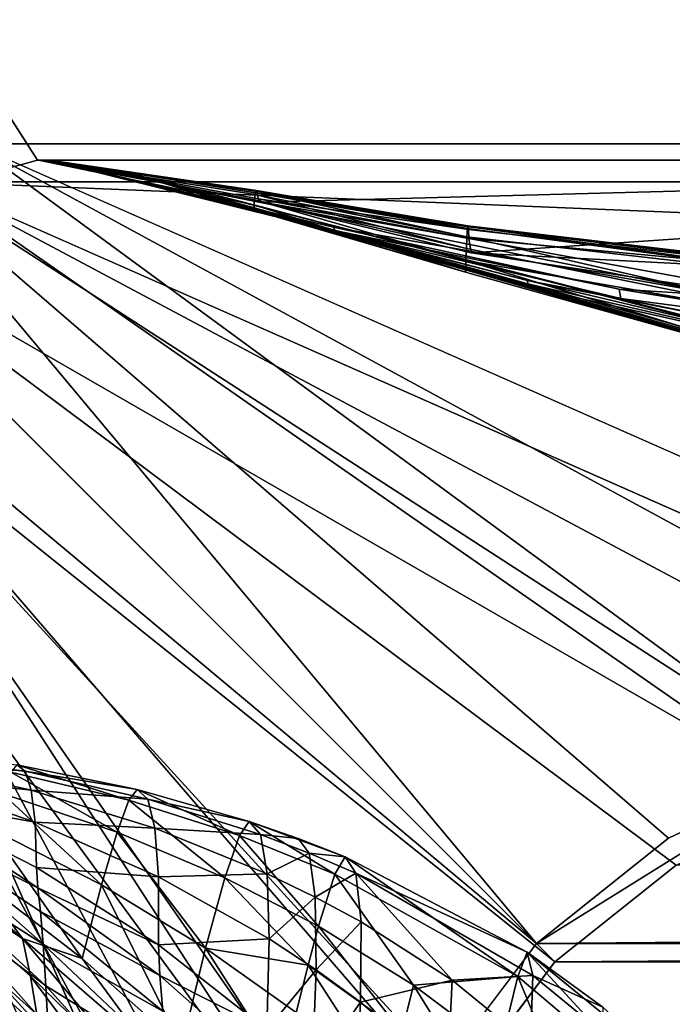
# Model space of a CAD drawing. Header units: metres. Extents: x 0 to 804, y -808 to 0.
# Tile 69 of 105: x 64 to 94, y -90 to -45. Entities that reach past the tile are written whole.
import ezdxf

# ---------------------------------------------------------------- set-up
doc = ezdxf.new("R2010")
doc.units = ezdxf.units.M

msp = doc.modelspace()

# ---------------------------------------------------------------- linework, layer by layer
at = {"layer": 'None'}
for points in [[(65.381317, -100.982407, 664.00946), (51.506599, -78.007202, 664.00946), (58.765785, -87.510254, 702.19165)], [(63.596172, -79.203995, 1379.713989), (63.977692, -79.487061, 1277.348511), (51.506599, -78.007202, 1379.809448)], [(51.506599, -78.007202, 1379.809448), (63.977692, -79.487061, 1277.348511), (58.112278, -78.986397, 1175.494141)], [(65.38134, -100.982445, 662.00946), (51.506599, -78.007202, 662.00946), (65.381317, -100.982407, 664.00946)], [(51.506599, -78.007202, 662.00946), (51.506599, -78.007202, 664.00946), (65.381317, -100.982407, 664.00946)], [(51.506599, -78.007202, 662.00946), (65.38134, -100.982445, 662.00946), (62.393543, -95.685455, 605.53186)], [(63.977692, -79.487061, 1277.348511), (64.254379, -80.364655, 1174.998901), (58.112278, -78.986397, 1175.494141)], [(58.112278, -78.986397, 1175.494141), (64.254379, -80.364655, 1174.998901), (58.228752, -79.715523, 1073.321777)], [(68.725563, -80.829811, 1433.211792), (63.595001, -79.204048, 1379.989258), (63.311581, -79.53727, 1433.290039)], [(69.102699, -80.338051, 1379.825317), (63.596172, -79.203995, 1379.713989), (63.595001, -79.204048, 1379.989258)], [(69.102699, -80.338051, 1379.825317), (63.595001, -79.204048, 1379.989258), (68.725563, -80.829811, 1433.211792)], [(63.596172, -79.203995, 1379.713989), (69.10421, -80.338005, 1379.549561), (63.977692, -79.487061, 1277.348511)], [(69.10421, -80.338005, 1379.549561), (63.596172, -79.203995, 1379.713989), (69.102699, -80.338051, 1379.825317)], [(64.254379, -80.364655, 1174.998901), (64.426376, -81.835976, 1072.68103), (58.228752, -79.715523, 1073.321777)], [(58.228752, -79.715523, 1073.321777), (64.426376, -81.835976, 1072.68103), (58.292969, -80.741013, 971.173157)], [(68.178123, -82.287376, 1486.544434), (63.311581, -79.53727, 1433.290039), (62.914631, -80.514366, 1486.55481)], [(68.178123, -82.287376, 1486.544434), (68.725563, -80.829811, 1433.211792), (63.311581, -79.53727, 1433.290039)], [(69.10421, -80.338005, 1379.549561), (69.584335, -80.778122, 1277.014648), (63.977692, -79.487061, 1277.348511)], [(63.977692, -79.487061, 1277.348511), (69.584335, -80.778122, 1277.014648), (64.254379, -80.364655, 1174.998901)], [(67.461227, -84.705994, 1539.769409), (62.914631, -80.514366, 1486.55481), (62.404709, -82.132164, 1539.747803)], [(67.461227, -84.705994, 1539.769409), (68.178123, -82.287376, 1486.544434), (62.914631, -80.514366, 1486.55481)], [(69.584335, -80.778122, 1277.014648), (69.907211, -82.110016, 1174.503662), (64.254379, -80.364655, 1174.998901)], [(64.254379, -80.364655, 1174.998901), (69.907211, -82.110016, 1174.503662), (64.426376, -81.835976, 1072.68103)], [(68.725563, -80.829811, 1433.211792), (73.783539, -82.443657, 1433.133667), (69.102699, -80.338051, 1379.825317)], [(69.102699, -80.338051, 1379.825317), (74.222054, -81.795868, 1379.661255), (69.10421, -80.338005, 1379.549561)], [(73.783539, -82.443657, 1433.133667), (74.222054, -81.795868, 1379.661255), (69.102699, -80.338051, 1379.825317)], [(74.222054, -81.795868, 1379.661255), (74.223724, -81.795853, 1379.38501), (69.10421, -80.338005, 1379.549561)], [(69.10421, -80.338005, 1379.549561), (74.223724, -81.795853, 1379.38501), (69.584335, -80.778122, 1277.014648)], [(61.782734, -84.385414, 1592.83374), (56.751949, -81.02346, 1592.83374), (63.851162, -87.151154, 1620.951904)], [(63.851162, -87.151154, 1620.951904), (56.751949, -81.02346, 1592.83374), (58.036861, -83.364548, 1649.315796)], [(64.426376, -81.835976, 1072.68103), (64.493866, -83.900024, 970.410645), (58.292969, -80.741013, 971.173157)], [(58.292969, -80.741013, 971.173157), (64.493866, -83.900024, 970.410645), (64.558495, -84.831871, 931.84259)], [(58.406071, -81.747833, 894.123779), (58.292969, -80.741013, 971.173157), (64.558495, -84.831871, 931.84259)], [(68.178123, -82.287376, 1486.544434), (73.117973, -84.379166, 1486.534058), (68.725563, -80.829811, 1433.211792)], [(73.117973, -84.379166, 1486.534058), (73.783539, -82.443657, 1433.133667), (68.725563, -80.829811, 1433.211792)], [(74.223724, -81.795853, 1379.38501), (74.740326, -82.39785, 1276.680908), (69.584335, -80.778122, 1277.014648)], [(69.584335, -80.778122, 1277.014648), (74.740326, -82.39785, 1276.680908), (69.907211, -82.110016, 1174.503662)], [(58.552639, -83.440437, 817.186035), (58.406071, -81.747833, 894.123779), (64.796822, -87.413498, 854.804871)], [(58.406071, -81.747833, 894.123779), (64.674088, -85.923531, 893.293457), (64.796822, -87.413498, 854.804871)], [(64.674088, -85.923531, 893.293457), (58.406071, -81.747833, 894.123779), (64.558495, -84.831871, 931.84259)], [(69.907211, -82.110016, 1174.503662), (70.073059, -84.332512, 1072.040283), (64.426376, -81.835976, 1072.68103)], [(64.426376, -81.835976, 1072.68103), (70.073059, -84.332512, 1072.040283), (64.493866, -83.900024, 970.410645)], [(74.222054, -81.795868, 1379.661255), (73.783539, -82.443657, 1433.133667), (78.149338, -84.210869, 1433.060913)], [(74.223724, -81.795853, 1379.38501), (74.222054, -81.795868, 1379.661255), (76.465775, -82.576424, 1379.308594)], [(74.222054, -81.795868, 1379.661255), (78.615913, -83.418327, 1379.508667), (76.465775, -82.576424, 1379.308594)], [(78.615913, -83.418327, 1379.508667), (74.222054, -81.795868, 1379.661255), (78.149338, -84.210869, 1433.060913)], [(74.740326, -82.39785, 1276.680908), (74.223724, -81.795853, 1379.38501), (76.465775, -82.576424, 1379.308594)], [(62.404709, -82.132164, 1539.747803), (61.782734, -84.385414, 1592.83374), (66.576256, -88.077797, 1592.83374)], [(66.576256, -88.077797, 1592.83374), (67.461227, -84.705994, 1539.769409), (62.404709, -82.132164, 1539.747803)], [(67.461227, -84.705994, 1539.769409), (72.226456, -87.596092, 1539.791016), (68.178123, -82.287376, 1486.544434)], [(72.226456, -87.596092, 1539.791016), (73.117973, -84.379166, 1486.534058), (68.178123, -82.287376, 1486.544434)], [(74.740326, -82.39785, 1276.680908), (75.047264, -84.188881, 1174.008423), (69.907211, -82.110016, 1174.503662)], [(69.907211, -82.110016, 1174.503662), (75.047264, -84.188881, 1174.008423), (70.073059, -84.332512, 1072.040283)], [(73.783539, -82.443657, 1433.133667), (73.117973, -84.379166, 1486.534058), (77.402908, -86.590469, 1486.524414)], [(73.783539, -82.443657, 1433.133667), (77.402908, -86.590469, 1486.524414), (78.149338, -84.210869, 1433.060913)], [(75.047264, -84.188881, 1174.008423), (74.740326, -82.39785, 1276.680908), (76.978165, -83.254143, 1276.525635)], [(74.740326, -82.39785, 1276.680908), (76.465775, -82.576424, 1379.308594), (76.978165, -83.254143, 1276.525635)], [(76.465775, -82.576424, 1379.308594), (78.615913, -83.418327, 1379.508667), (78.617599, -83.418343, 1379.232056)], [(76.978165, -83.254143, 1276.525635), (76.465775, -82.576424, 1379.308594), (78.617599, -83.418343, 1379.232056)], [(58.277534, -85.024132, 1705.812256), (64.508041, -90.638573, 1677.226929), (58.036861, -83.364548, 1649.315796)], [(64.508041, -90.638573, 1677.226929), (64.224083, -88.887054, 1649.09082), (58.036861, -83.364548, 1649.315796)], [(58.036861, -83.364548, 1649.315796), (64.224083, -88.887054, 1649.09082), (63.851162, -87.151154, 1620.951904)], [(75.047264, -84.188881, 1174.008423), (76.978165, -83.254143, 1276.525635), (77.256531, -85.259094, 1173.778198)], [(77.256531, -85.259094, 1173.778198), (76.978165, -83.254143, 1276.525635), (79.11245, -84.171478, 1276.370483)], [(76.978165, -83.254143, 1276.525635), (78.617599, -83.418343, 1379.232056), (79.11245, -84.171478, 1276.370483)], [(58.625992, -84.595779, 778.789673), (58.552639, -83.440437, 817.186035), (64.921227, -89.318604, 816.399536)], [(58.552639, -83.440437, 817.186035), (64.796822, -87.413498, 854.804871), (64.921227, -89.318604, 816.399536)], [(78.615913, -83.418327, 1379.508667), (78.149338, -84.210869, 1433.060913), (86.525612, -88.892975, 1432.901123)], [(78.615913, -83.418327, 1379.508667), (86.955406, -87.774879, 1379.173462), (78.617599, -83.418343, 1379.232056)], [(86.955406, -87.774879, 1379.173462), (78.615913, -83.418327, 1379.508667), (86.525612, -88.892975, 1432.901123)], [(78.617599, -83.418343, 1379.232056), (86.955406, -87.774879, 1379.173462), (86.956604, -87.774918, 1378.895996)], [(79.11245, -84.171478, 1276.370483), (78.617599, -83.418343, 1379.232056), (86.956604, -87.774918, 1378.895996)], [(64.493866, -83.900024, 970.410645), (70.08213, -87.444099, 969.648132), (64.558495, -84.831871, 931.84259)], [(70.073059, -84.332512, 1072.040283), (70.08213, -87.444099, 969.648132), (64.493866, -83.900024, 970.410645)], [(75.047264, -84.188881, 1174.008423), (75.144814, -87.167389, 1071.399536), (70.073059, -84.332512, 1072.040283)], [(75.144814, -87.167389, 1071.399536), (75.047264, -84.188881, 1174.008423), (77.256531, -85.259094, 1173.778198)], [(77.256531, -85.259094, 1173.778198), (79.11245, -84.171478, 1276.370483), (79.348892, -86.390053, 1173.547974)], [(78.149338, -84.210869, 1433.060913), (77.402908, -86.590469, 1486.524414), (81.750153, -89.29332, 1486.513794)], [(78.149338, -84.210869, 1433.060913), (81.750153, -89.29332, 1486.513794), (86.525612, -88.892975, 1432.901123)], [(79.348892, -86.390053, 1173.547974), (79.11245, -84.171478, 1276.370483), (83.525703, -89.071716, 1173.041992)], [(79.11245, -84.171478, 1276.370483), (87.214516, -88.845993, 1275.688232), (83.525703, -89.071716, 1173.041992)], [(86.956604, -87.774918, 1378.895996), (87.214516, -88.845993, 1275.688232), (79.11245, -84.171478, 1276.370483)], [(58.697605, -85.953415, 740.454895), (58.625992, -84.595779, 778.789673), (65.044937, -91.634224, 778.097595)], [(58.625992, -84.595779, 778.789673), (64.921227, -89.318604, 816.399536), (65.044937, -91.634224, 778.097595)], [(66.576256, -88.077797, 1592.83374), (61.782734, -84.385414, 1592.83374), (63.851162, -87.151154, 1620.951904)], [(66.576256, -88.077797, 1592.83374), (71.146782, -92.117912, 1592.83374), (67.461227, -84.705994, 1539.769409)], [(71.146782, -92.117912, 1592.83374), (72.226456, -87.596092, 1539.791016), (67.461227, -84.705994, 1539.769409)], [(70.073059, -84.332512, 1072.040283), (75.144814, -87.167389, 1071.399536), (70.08213, -87.444099, 969.648132)], [(73.117973, -84.379166, 1486.534058), (72.226456, -87.596092, 1539.791016), (76.925148, -88.373192, 1513.195313)], [(73.117973, -84.379166, 1486.534058), (76.925148, -88.373192, 1513.195313), (77.402908, -86.590469, 1486.524414)], [(64.943481, -96.57325, 1761.579712), (64.73217, -92.429031, 1705.355103), (58.277534, -85.024132, 1705.812256)], [(64.73217, -92.429031, 1705.355103), (64.508041, -90.638573, 1677.226929), (58.277534, -85.024132, 1705.812256)], [(58.277534, -85.024132, 1705.812256), (58.388702, -87.245941, 1762.30188), (64.943481, -96.57325, 1761.579712)], [(64.558495, -84.831871, 931.84259), (70.08213, -87.444099, 969.648132), (70.14431, -88.84771, 931.041382)], [(64.674088, -85.923531, 893.293457), (64.558495, -84.831871, 931.84259), (70.14431, -88.84771, 931.041382)], [(75.144814, -87.167389, 1071.399536), (77.256531, -85.259094, 1173.778198), (77.301178, -88.589546, 1071.101563)], [(77.301178, -88.589546, 1071.101563), (77.256531, -85.259094, 1173.778198), (79.348892, -86.390053, 1173.547974)], [(65.044937, -91.634224, 778.097595), (65.165176, -94.354431, 739.918823), (58.697605, -85.953415, 740.454895)], [(65.165176, -94.354431, 739.918823), (58.765785, -87.510254, 702.19165), (58.697605, -85.953415, 740.454895)], [(64.796822, -87.413498, 854.804871), (64.674088, -85.923531, 893.293457), (70.282928, -90.491051, 892.463135)], [(64.674088, -85.923531, 893.293457), (70.14431, -88.84771, 931.041382), (70.282928, -90.491051, 892.463135)], [(79.348892, -86.390053, 1173.547974), (79.327286, -90.072144, 1070.803711), (77.301178, -88.589546, 1071.101563)], [(79.327286, -90.072144, 1070.803711), (79.348892, -86.390053, 1173.547974), (83.525703, -89.071716, 1173.041992)], [(77.402908, -86.590469, 1486.524414), (76.925148, -88.373192, 1513.195313), (81.222443, -91.443817, 1513.206665)], [(77.402908, -86.590469, 1486.524414), (81.222443, -91.443817, 1513.206665), (81.750153, -89.29332, 1486.513794)], [(58.388702, -87.245941, 1762.30188), (58.358994, -91.113716, 1818.651978), (64.816025, -101.635368, 1817.792358)], [(64.943481, -96.57325, 1761.579712), (58.388702, -87.245941, 1762.30188), (64.816025, -101.635368, 1817.792358)], [(64.224083, -88.887054, 1649.09082), (70.074677, -94.588257, 1648.816528), (63.851162, -87.151154, 1620.951904)], [(63.851162, -87.151154, 1620.951904), (70.074677, -94.588257, 1648.816528), (69.494972, -92.033585, 1620.803101)], [(66.576256, -88.077797, 1592.83374), (63.851162, -87.151154, 1620.951904), (69.494972, -92.033585, 1620.803101)], [(64.921227, -89.318604, 816.399536), (64.796822, -87.413498, 854.804871), (70.432266, -92.731857, 853.975647)], [(64.796822, -87.413498, 854.804871), (70.282928, -90.491051, 892.463135), (70.432266, -92.731857, 853.975647)], [(75.144814, -87.167389, 1071.399536), (75.03334, -91.331345, 968.88562), (70.08213, -87.444099, 969.648132)], [(70.08213, -87.444099, 969.648132), (75.03334, -91.331345, 968.88562), (70.14431, -88.84771, 931.041382)], [(75.03334, -91.331345, 968.88562), (75.144814, -87.167389, 1071.399536), (77.301178, -88.589546, 1071.101563)], [(65.165176, -94.354431, 739.918823), (65.278542, -97.47303, 701.883057), (58.765785, -87.510254, 702.19165)], [(65.278542, -97.47303, 701.883057), (65.381317, -100.982407, 664.00946), (58.765785, -87.510254, 702.19165)], [(72.226456, -87.596092, 1539.791016), (71.146782, -92.117912, 1592.83374), (75.761818, -93.117195, 1566.36084)], [(76.378014, -90.549362, 1539.811035), (72.226456, -87.596092, 1539.791016), (75.761818, -93.117195, 1566.36084)], [(72.226456, -87.596092, 1539.791016), (76.378014, -90.549362, 1539.811035), (76.925148, -88.373192, 1513.195313)], [(86.955406, -87.774879, 1379.173462), (86.525612, -88.892975, 1432.901123), (93.112366, -94.476799, 1432.741333)], [(90.411781, -90.298508, 1378.727905), (86.955406, -87.774879, 1379.173462), (93.371368, -93.007942, 1378.838257)], [(93.371368, -93.007942, 1378.838257), (86.955406, -87.774879, 1379.173462), (93.112366, -94.476799, 1432.741333)], [(86.955406, -87.774879, 1379.173462), (90.411781, -90.298508, 1378.727905), (86.956604, -87.774918, 1378.895996)], [(86.956604, -87.774918, 1378.895996), (90.411781, -90.298508, 1378.727905), (87.214516, -88.845993, 1275.688232)], [(71.146782, -92.117912, 1592.83374), (66.576256, -88.077797, 1592.83374), (69.494972, -92.033585, 1620.803101)], [(77.301178, -88.589546, 1071.101563), (77.112503, -93.243225, 968.531128), (75.03334, -91.331345, 968.88562)], [(76.925148, -88.373192, 1513.195313), (76.378014, -90.549362, 1539.811035), (80.610977, -94.069305, 1539.83313)], [(76.925148, -88.373192, 1513.195313), (80.610977, -94.069305, 1539.83313), (81.222443, -91.443817, 1513.206665)], [(79.327286, -90.072144, 1070.803711), (77.112503, -93.243225, 968.531128), (77.301178, -88.589546, 1071.101563)], [(70.505135, -97.27124, 1676.810669), (70.074677, -94.588257, 1648.816528), (64.224083, -88.887054, 1649.09082)], [(70.505135, -97.27124, 1676.810669), (64.224083, -88.887054, 1649.09082), (64.508041, -90.638573, 1677.226929)], [(70.14431, -88.84771, 931.041382), (75.03334, -91.331345, 968.88562), (75.069633, -93.208557, 930.240234)], [(70.282928, -90.491051, 892.463135), (70.14431, -88.84771, 931.041382), (75.069633, -93.208557, 930.240234)], [(83.525703, -89.071716, 1173.041992), (83.311127, -93.523697, 1070.148926), (79.327286, -90.072144, 1070.803711)], [(86.525612, -88.892975, 1432.901123), (81.750153, -89.29332, 1486.513794), (85.699959, -92.256058, 1486.503174)], [(87.106903, -91.990013, 1172.535889), (83.311127, -93.523697, 1070.148926), (83.525703, -89.071716, 1173.041992)], [(87.214516, -88.845993, 1275.688232), (87.106903, -91.990013, 1172.535889), (83.525703, -89.071716, 1173.041992)], [(86.525612, -88.892975, 1432.901123), (85.699959, -92.256058, 1486.503174), (89.235413, -95.450783, 1486.492554)], [(93.112366, -94.476799, 1432.741333), (86.525612, -88.892975, 1432.901123), (89.235413, -95.450783, 1486.492554)], [(90.454254, -91.512642, 1275.347168), (87.106903, -91.990013, 1172.535889), (87.214516, -88.845993, 1275.688232)], [(90.411781, -90.298508, 1378.727905), (90.454254, -91.512642, 1275.347168), (87.214516, -88.845993, 1275.688232)], [(65.044937, -91.634224, 778.097595), (64.921227, -89.318604, 816.399536), (70.584106, -95.59536, 815.613037)], [(64.921227, -89.318604, 816.399536), (70.432266, -92.731857, 853.975647), (70.584106, -95.59536, 815.613037)], [(81.750153, -89.29332, 1486.513794), (81.222443, -91.443817, 1513.206665), (85.139244, -94.776314, 1513.21814)], [(81.750153, -89.29332, 1486.513794), (85.139244, -94.776314, 1513.21814), (85.699959, -92.256058, 1486.503174)], [(79.327286, -90.072144, 1070.803711), (79.048058, -95.21524, 968.176636), (77.112503, -93.243225, 968.531128)], [(83.311127, -93.523697, 1070.148926), (79.048058, -95.21524, 968.176636), (79.327286, -90.072144, 1070.803711)]]:
    msp.add_3dface(points, dxfattribs=at)
at = {"layer": 'None0'}
for points in [[(56.870651, -53.630356, 2063.059814), (64.544334, -51.518902, 2063.059814), (34.402058, -4.519207, 2063.059814)], [(34.402058, -4.519207, 2063.059814), (64.544334, -51.518902, 2063.059814), (737.401917, -51.518902, 2063.059814)], [(743.104004, -37.838261, 2063.059814), (34.402058, -4.519207, 2063.059814), (737.401917, -51.518902, 2063.059814)], [(34.402058, -4.519207, 163.059708), (743.104004, -37.838261, 163.059708), (737.401917, -51.518902, 163.059708)], [(737.401917, -51.518902, 163.059708), (64.544334, -51.518902, 163.059708), (34.402058, -4.519207, 163.059708)], [(64.544334, -51.518902, 163.059708), (56.870651, -53.630356, 163.059708), (34.402058, -4.519207, 163.059708)], [(56.870651, -53.630356, 2063.059814), (56.870651, -53.630356, 163.059708), (64.544334, -51.518902, 2063.059814)], [(56.870651, -53.630356, 163.059708), (64.544334, -51.518902, 163.059708), (64.544334, -51.518902, 2063.059814)], [(737.401917, -51.518902, 163.059708), (396.130096, -51.518902, 182.490662), (64.544334, -51.518902, 163.059708)], [(396.130096, -51.518902, 182.490662), (312.807922, -51.518902, 184.444412), (64.544334, -51.518902, 163.059708)], [(64.544334, -51.518902, 163.059708), (312.807922, -51.518902, 184.444412), (229.716583, -51.518902, 189.861313)], [(229.716583, -51.518902, 189.861313), (147.070816, -51.518902, 198.713211), (64.544334, -51.518902, 163.059708)], [(147.070816, -51.518902, 198.713211), (65.081505, -51.518902, 210.95433), (64.544334, -51.518902, 163.059708)], [(64.544334, -51.518902, 163.059708), (65.081505, -51.518902, 210.95433), (64.578888, -51.518902, 617.920044)], [(64.578888, -51.518902, 617.920044), (64.580254, -51.518902, 660.920044), (64.544334, -51.518902, 163.059708)], [(64.580254, -51.518902, 660.920044), (64.578888, -51.518902, 1564.920044), (64.544334, -51.518902, 163.059708)], [(64.544334, -51.518902, 163.059708), (64.578888, -51.518902, 1564.920044), (64.544334, -51.518902, 2063.059814)], [(64.578888, -51.518902, 1564.920044), (64.578888, -51.518902, 1607.920044), (64.544334, -51.518902, 2063.059814)], [(64.544334, -51.518902, 2063.059814), (64.578888, -51.518902, 1607.920044), (65.081467, -51.520969, 1814.920044)], [(65.081467, -51.520969, 1814.920044), (65.081505, -51.518902, 2014.885742), (64.544334, -51.518902, 2063.059814)], [(65.081505, -51.518902, 2014.885742), (96.040176, -51.518902, 2019.916504), (64.544334, -51.518902, 2063.059814)], [(64.544334, -51.518902, 2063.059814), (96.040176, -51.518902, 2019.916504), (162.643372, -51.518902, 2029.060913)], [(162.643372, -51.518902, 2029.060913), (229.516266, -51.518902, 2035.961548), (64.544334, -51.518902, 2063.059814)], [(229.516266, -51.518902, 2035.961548), (296.583313, -51.518902, 2040.610718), (64.544334, -51.518902, 2063.059814)], [(64.544334, -51.518902, 2063.059814), (296.583313, -51.518902, 2040.610718), (363.768707, -51.518902, 2043.003296)], [(363.768707, -51.518902, 2043.003296), (430.996582, -51.518902, 2043.136353), (64.544334, -51.518902, 2063.059814)], [(430.996582, -51.518902, 2043.136353), (737.401917, -51.518902, 2063.059814), (64.544334, -51.518902, 2063.059814)], [(74.543793, -52.934616, 413.566925), (64.578888, -51.518902, 617.920044), (65.081505, -51.518902, 210.95433)], [(74.475151, -53.329491, 515.742859), (64.578888, -51.518902, 617.920044), (74.509468, -53.091892, 464.654266)], [(74.509468, -53.091892, 464.654266), (64.578888, -51.518902, 617.920044), (74.543793, -52.934616, 413.566925)], [(68.923157, -52.161442, 617.920044), (64.578888, -51.518902, 617.920044), (74.440826, -53.567692, 566.831482)], [(64.578888, -51.518902, 617.920044), (74.475151, -53.329491, 515.742859), (74.440826, -53.567692, 566.831482)], [(64.578888, -51.518902, 1607.920044), (65.081223, -51.527313, 1607.920044), (65.081467, -51.520969, 1814.920044)], [(64.580254, -51.518902, 660.920044), (64.578888, -51.518902, 617.920044), (68.923065, -52.161739, 618.872253)], [(64.578888, -51.518902, 617.920044), (68.923157, -52.161442, 617.920044), (68.923065, -52.161739, 618.872253)], [(64.580254, -51.518902, 660.920044), (68.924171, -52.161671, 1113.970093), (64.578888, -51.518902, 1564.920044)], [(68.924171, -52.161671, 1113.970093), (68.924263, -52.161705, 1348.571533), (64.578888, -51.518902, 1564.920044)], [(64.578888, -51.518902, 1564.920044), (68.924263, -52.161705, 1348.571533), (68.923065, -52.161739, 1564.920044)], [(65.081223, -51.527313, 1607.920044), (64.578888, -51.518902, 1607.920044), (68.923065, -52.161739, 1607.149292)], [(64.578888, -51.518902, 1607.920044), (64.578888, -51.518902, 1564.920044), (68.923065, -52.161739, 1607.149292)], [(68.923065, -52.161739, 1607.149292), (64.578888, -51.518902, 1564.920044), (68.923065, -52.161739, 1565.869141)], [(64.578888, -51.518902, 1564.920044), (68.923065, -52.161739, 1564.920044), (68.923065, -52.161739, 1565.869141)], [(68.924385, -52.161724, 660.920044), (64.580254, -51.518902, 660.920044), (68.923065, -52.161739, 659.947876)], [(64.580254, -51.518902, 660.920044), (68.923065, -52.161739, 618.872253), (68.923065, -52.161739, 659.947876)], [(68.924385, -52.161724, 660.920044), (68.92408, -52.161636, 886.787415), (64.580254, -51.518902, 660.920044)], [(68.92408, -52.161636, 886.787415), (68.924171, -52.161671, 1113.970093), (64.580254, -51.518902, 660.920044)], [(76.032684, -54.178242, 1763.864502), (65.081467, -51.520969, 1814.920044), (65.081223, -51.527313, 1607.920044)], [(68.923065, -52.161739, 1607.920044), (76.072784, -54.260456, 1659.901489), (65.081223, -51.527313, 1607.920044)], [(76.072784, -54.260456, 1659.901489), (76.052734, -54.219349, 1711.883057), (65.081223, -51.527313, 1607.920044)], [(65.081223, -51.527313, 1607.920044), (76.052734, -54.219349, 1711.883057), (76.032684, -54.178242, 1763.864502)], [(68.923065, -52.161739, 1607.149292), (68.923065, -52.161739, 1607.920044), (65.081223, -51.527313, 1607.920044)], [(65.081505, -51.518902, 2014.885742), (65.081467, -51.520969, 1814.920044), (78.082443, -54.583927, 1915.984985)], [(65.081467, -51.520969, 1814.920044), (78.152634, -54.740387, 1814.919922), (78.082443, -54.583927, 1915.984985)], [(78.152634, -54.740387, 1814.919922), (65.081467, -51.520969, 1814.920044), (76.032684, -54.178242, 1763.864502)], [(74.560951, -52.90749, 388.025299), (74.543793, -52.934616, 413.566925), (65.081505, -51.518902, 210.95433)], [(74.816437, -53.439583, 209.318436), (74.646751, -53.284393, 260.367249), (65.081505, -51.518902, 210.95433)], [(74.646751, -53.284393, 260.367249), (74.612434, -53.031425, 311.417511), (65.081505, -51.518902, 210.95433)], [(65.081505, -51.518902, 210.95433), (74.612434, -53.031425, 311.417511), (74.595276, -52.955952, 336.94986)], [(65.081505, -51.518902, 210.95433), (74.595276, -52.955952, 336.94986), (74.57811, -52.914616, 362.486053)], [(74.560951, -52.90749, 388.025299), (65.081505, -51.518902, 210.95433), (74.57811, -52.914616, 362.486053)], [(65.081505, -51.518902, 210.95433), (147.070816, -51.518902, 198.713211), (74.816437, -53.439583, 209.318436)], [(96.040176, -51.518902, 2019.916504), (65.081505, -51.518902, 2014.885742), (96.040306, -57.736118, 2019.916504)], [(65.081505, -51.518902, 2014.885742), (78.082443, -54.583927, 1915.984985), (96.040306, -57.736118, 2019.916504)], [(147.070816, -51.518902, 198.713211), (84.384827, -55.76268, 207.758896), (74.816437, -53.439583, 209.318436)], [(143.543854, -58.829174, 199.168243), (84.384827, -55.76268, 207.758896), (147.070816, -51.518902, 198.713211)], [(68.923065, -52.161739, 618.872253), (68.923157, -52.161442, 617.920044), (74.476952, -53.826927, 617.920044)], [(68.923065, -52.161739, 1564.920044), (68.924263, -52.161705, 1348.571533), (102.809288, -61.851376, 1564.920044)], [(68.924385, -52.161724, 660.920044), (68.923065, -52.161739, 659.947876), (102.80941, -61.850914, 660.920044)], [(68.923065, -52.161739, 659.947876), (102.809464, -61.850685, 659.694153), (102.80941, -61.850914, 660.920044)], [(102.809448, -61.851639, 619.125977), (68.923065, -52.161739, 618.872253), (84.132072, -56.649612, 617.920044)], [(84.132072, -56.649612, 617.920044), (68.923065, -52.161739, 618.872253), (74.476952, -53.826927, 617.920044)], [(102.809464, -61.850685, 659.694153), (68.923065, -52.161739, 659.947876), (163.565582, -76.462357, 619.508545)], [(163.565582, -76.462357, 619.508545), (68.923065, -52.161739, 659.947876), (106.49984, -62.839531, 619.151855)], [(68.923065, -52.161739, 659.947876), (102.809448, -61.851639, 619.125977), (106.49984, -62.839531, 619.151855)], [(68.923065, -52.161739, 659.947876), (68.923065, -52.161739, 618.872253), (102.809448, -61.851639, 619.125977)], [(101.840927, -61.594723, 1606.902344), (68.923065, -52.161739, 1607.149292), (160.31427, -75.767815, 1566.487305)], [(68.923065, -52.161739, 1607.149292), (102.839783, -61.859814, 1566.123047), (160.31427, -75.767815, 1566.487305)], [(68.923065, -52.161739, 1607.149292), (68.923065, -52.161739, 1565.869141), (102.839783, -61.859814, 1566.123047)], [(68.923065, -52.161739, 1607.149292), (101.840927, -61.594723, 1606.902344), (68.923065, -52.161739, 1607.920044)], [(101.840927, -61.594723, 1606.902344), (102.810165, -61.84811, 1607.920044), (68.923065, -52.161739, 1607.920044)], [(102.809288, -61.851376, 1564.920044), (102.839783, -61.859814, 1566.123047), (68.923065, -52.161739, 1564.920044)], [(102.839783, -61.859814, 1566.123047), (68.923065, -52.161739, 1565.869141), (68.923065, -52.161739, 1564.920044)], [(102.810165, -61.84811, 1607.920044), (87.009926, -57.323971, 1660.126465), (68.923065, -52.161739, 1607.920044)], [(87.009926, -57.323971, 1660.126465), (76.072784, -54.260456, 1659.901489), (68.923065, -52.161739, 1607.920044)], [(74.440826, -53.567692, 566.831482), (74.476952, -53.826927, 617.920044), (68.923157, -52.161442, 617.920044)], [(68.924171, -52.161671, 1113.970093), (68.92408, -52.161636, 886.787415), (100.489632, -61.249607, 1000.841492)], [(68.92408, -52.161636, 886.787415), (100.448204, -61.245594, 887.614563), (100.489632, -61.249607, 1000.841492)], [(100.448204, -61.245594, 887.614563), (68.92408, -52.161636, 886.787415), (101.479385, -61.515125, 774.292114)], [(68.92408, -52.161636, 886.787415), (68.924385, -52.161724, 660.920044), (101.479385, -61.515125, 774.292114)], [(100.489632, -61.249607, 1000.841492), (101.608139, -61.526745, 1113.927246), (68.924171, -52.161671, 1113.970093)], [(101.608139, -61.526745, 1113.927246), (103.809151, -62.0765, 1226.841309), (68.924171, -52.161671, 1113.970093)], [(68.924171, -52.161671, 1113.970093), (103.809151, -62.0765, 1226.841309), (68.924263, -52.161705, 1348.571533)], [(68.924263, -52.161705, 1348.571533), (111.470955, -63.992874, 1452.292236), (102.809288, -61.851376, 1564.920044)], [(103.809151, -62.0765, 1226.841309), (107.096214, -62.898582, 1339.614502), (68.924263, -52.161705, 1348.571533)], [(68.924263, -52.161705, 1348.571533), (107.096214, -62.898582, 1339.614502), (111.470955, -63.992874, 1452.292236)], [(101.479385, -61.515125, 774.292114), (68.924385, -52.161724, 660.920044), (102.80941, -61.850914, 660.920044)], [(84.177193, -55.565022, 515.318787), (74.475151, -53.329491, 515.742859), (74.509468, -53.091892, 464.654266)], [(84.19973, -55.023994, 464.018127), (74.509468, -53.091892, 464.654266), (74.543793, -52.934616, 413.566925)], [(84.177193, -55.565022, 515.318787), (74.509468, -53.091892, 464.654266), (84.19973, -55.023994, 464.018127)], [(84.222275, -54.641209, 412.720001), (74.543793, -52.934616, 413.566925), (74.560951, -52.90749, 388.025299)], [(84.19973, -55.023994, 464.018127), (74.543793, -52.934616, 413.566925), (84.222275, -54.641209, 412.720001)], [(84.233543, -54.551296, 387.074982), (84.222275, -54.641209, 412.720001), (74.560951, -52.90749, 388.025299)], [(84.233543, -54.551296, 387.074982), (74.560951, -52.90749, 388.025299), (74.57811, -52.914616, 362.486053)], [(74.595276, -52.955952, 336.94986), (84.244812, -54.528858, 361.43457), (74.57811, -52.914616, 362.486053)], [(74.57811, -52.914616, 362.486053), (84.244812, -54.528858, 361.43457), (84.233543, -54.551296, 387.074982)], [(74.612434, -53.031425, 311.417511), (84.256081, -54.573826, 335.800262), (74.595276, -52.955952, 336.94986)], [(74.595276, -52.955952, 336.94986), (84.256081, -54.573826, 335.800262), (84.244812, -54.528858, 361.43457)], [(84.267349, -54.686039, 310.173492), (84.256081, -54.573826, 335.800262), (74.612434, -53.031425, 311.417511)], [(84.267349, -54.686039, 310.173492), (74.612434, -53.031425, 311.417511), (74.646751, -53.284393, 260.367249)], [(74.440826, -53.567692, 566.831482), (74.475151, -53.329491, 515.742859), (84.154655, -56.107239, 566.619446)], [(84.154655, -56.107239, 566.619446), (84.132072, -56.649612, 617.920044), (74.440826, -53.567692, 566.831482)], [(84.132072, -56.649612, 617.920044), (74.476952, -53.826927, 617.920044), (74.440826, -53.567692, 566.831482)], [(84.154655, -56.107239, 566.619446), (74.475151, -53.329491, 515.742859), (84.177193, -55.565022, 515.318787)], [(84.289886, -55.111458, 258.948364), (74.646751, -53.284393, 260.367249), (74.816437, -53.439583, 209.318436)], [(84.289886, -55.111458, 258.948364), (84.267349, -54.686039, 310.173492), (74.646751, -53.284393, 260.367249)], [(84.384827, -55.76268, 207.758896), (84.289886, -55.111458, 258.948364), (74.816437, -53.439583, 209.318436)], [(86.964386, -57.020672, 1764.539551), (78.152634, -54.740387, 1814.919922), (76.032684, -54.178242, 1763.864502)], [(76.052734, -54.219349, 1711.883057), (86.964386, -57.020672, 1764.539551), (76.032684, -54.178242, 1763.864502)], [(86.964386, -57.020672, 1764.539551), (76.052734, -54.219349, 1711.883057), (86.987152, -57.172321, 1712.333008)], [(76.052734, -54.219349, 1711.883057), (76.072784, -54.260456, 1659.901489), (86.987152, -57.172321, 1712.333008)], [(76.072784, -54.260456, 1659.901489), (87.009926, -57.323971, 1660.126465), (86.987152, -57.172321, 1712.333008)], [(103.752518, -57.278824, 411.08374), (84.222275, -54.641209, 412.720001), (84.233543, -54.551296, 387.074982)], [(84.244812, -54.528858, 361.43457), (103.775711, -56.835262, 359.402954), (84.233543, -54.551296, 387.074982)], [(103.775711, -56.835262, 359.402954), (103.752518, -57.278824, 411.08374), (84.233543, -54.551296, 387.074982)], [(84.256081, -54.573826, 335.800262), (103.775711, -56.835262, 359.402954), (84.244812, -54.528858, 361.43457)], [(78.082443, -54.583927, 1915.984985), (91.159035, -57.425838, 1917.032715), (96.040306, -57.736118, 2019.916504)], [(78.082443, -54.583927, 1915.984985), (78.152634, -54.740387, 1814.919922), (91.159035, -57.425838, 1917.032715)], [(78.152634, -54.740387, 1814.919922), (91.239693, -57.851421, 1814.920044), (91.159035, -57.425838, 1917.032715)], [(86.964386, -57.020672, 1764.539551), (91.239693, -57.851421, 1814.920044), (78.152634, -54.740387, 1814.919922)], [(103.752518, -57.278824, 411.08374), (84.19973, -55.023994, 464.018127), (84.222275, -54.641209, 412.720001)], [(103.798904, -56.914383, 307.769409), (84.256081, -54.573826, 335.800262), (84.267349, -54.686039, 310.173492)], [(103.798904, -56.914383, 307.769409), (103.775711, -56.835262, 359.402954), (84.256081, -54.573826, 335.800262)], [(84.289886, -55.111458, 258.948364), (103.798904, -56.914383, 307.769409), (84.267349, -54.686039, 310.173492)], [(103.706139, -59.521679, 514.499451), (84.177193, -55.565022, 515.318787), (84.19973, -55.023994, 464.018127)], [(103.706139, -59.521679, 514.499451), (84.19973, -55.023994, 464.018127), (103.752518, -57.278824, 411.08374)], [(84.384827, -55.76268, 207.758896), (103.91658, -58.683949, 204.723343), (84.289886, -55.111458, 258.948364)], [(103.91658, -58.683949, 204.723343), (103.798904, -56.914383, 307.769409), (84.289886, -55.111458, 258.948364)], [(103.706139, -59.521679, 514.499451), (84.154655, -56.107239, 566.619446), (84.177193, -55.565022, 515.318787)], [(103.91658, -58.683949, 204.723343), (84.384827, -55.76268, 207.758896), (143.543854, -58.829174, 199.168243)], [(102.809502, -61.851192, 617.920044), (84.132072, -56.649612, 617.920044), (84.154655, -56.107239, 566.619446)], [(103.373878, -62.000229, 617.920044), (84.154655, -56.107239, 566.619446), (103.706139, -59.521679, 514.499451)], [(103.373878, -62.000229, 617.920044), (102.809502, -61.851192, 617.920044), (84.154655, -56.107239, 566.619446)], [(102.809502, -61.851192, 617.920044), (102.809448, -61.851639, 619.125977), (84.132072, -56.649612, 617.920044)], [(109.05352, -62.259445, 1713.19873), (104.438499, -60.473698, 1814.920044), (86.964386, -57.020672, 1764.539551)], [(104.438499, -60.473698, 1814.920044), (91.239693, -57.851421, 1814.920044), (86.964386, -57.020672, 1764.539551)], [(86.987152, -57.172321, 1712.333008), (109.05352, -62.259445, 1713.19873), (86.964386, -57.020672, 1764.539551)], [(87.009926, -57.323971, 1660.126465), (109.05352, -62.259445, 1713.19873), (86.987152, -57.172321, 1712.333008)], [(109.05352, -62.259445, 1713.19873), (87.009926, -57.323971, 1660.126465), (102.810165, -61.84811, 1607.920044)], [(96.040306, -57.736118, 2019.916504), (91.159035, -57.425838, 1917.032715), (104.364265, -59.516659, 1924.74646)], [(91.159035, -57.425838, 1917.032715), (104.368729, -59.573231, 1918.047607), (104.364265, -59.516659, 1924.74646)], [(91.159035, -57.425838, 1917.032715), (91.239693, -57.851421, 1814.920044), (104.368729, -59.573231, 1918.047607)], [(91.239693, -57.851421, 1814.920044), (104.438499, -60.473698, 1814.920044), (104.368729, -59.573231, 1918.047607)]]:
    msp.add_3dface(points, dxfattribs=at)
at = {"layer": 'None012311'}
for points in [[(783.111084, -12.961353, 160.059708), (742.463989, -50.772301, 160.059708), (20.92194, -12.961353, 160.059708)], [(742.463989, -50.772301, 160.059708), (61.568443, -50.772301, 160.059708), (20.92194, -12.961353, 160.059708)], [(783.111084, -15.961353, 163.059708), (20.92194, -15.961353, 163.059708), (744.424927, -52.504349, 163.059708)], [(744.424927, -52.504349, 163.059708), (20.92194, -15.961353, 163.059708), (59.607487, -52.50436, 163.059708)], [(57.242199, -51.331306, 160.059708), (61.568443, -50.772301, 160.059708), (100.410873, -79.268166, 115.638969)], [(61.568443, -50.772301, 160.059708), (109.867622, -77.02533, 115.678123), (100.410873, -79.268166, 115.638969)], [(61.568443, -50.772301, 160.059708), (119.574158, -76.38961, 115.689217), (109.867622, -77.02533, 115.678123)], [(61.568443, -50.772301, 160.059708), (742.463989, -50.772301, 160.059708), (119.574158, -76.38961, 115.689217)], [(53.484283, -53.484314, 160.059708), (57.242199, -51.331306, 160.059708), (87.382919, -87.384155, 115.497307)], [(87.382919, -87.384155, 115.497307), (57.242199, -51.331306, 160.059708), (93.420677, -82.567039, 115.58139)], [(57.242199, -51.331306, 160.059708), (100.410873, -79.268166, 115.638969), (93.420677, -82.567039, 115.58139)], [(54.317879, -54.318092, 163.059708), (100.201073, -80.766518, 118.613274), (59.607487, -52.50436, 163.059708)], [(744.424927, -52.504349, 163.059708), (59.607487, -52.50436, 163.059708), (686.379944, -78.139015, 118.659142)], [(100.201073, -80.766518, 118.613274), (108.812798, -78.720612, 118.648987), (59.607487, -52.50436, 163.059708)], [(59.607487, -52.50436, 163.059708), (108.812798, -78.720612, 118.648987), (117.652519, -78.139023, 118.659142)], [(59.607487, -52.50436, 163.059708), (117.652519, -78.139023, 118.659142), (686.379944, -78.139015, 118.659142)], [(51.331203, -57.242401, 160.059708), (53.484283, -53.484314, 160.059708), (87.382919, -87.384155, 115.497307)], [(88.228447, -88.227318, 118.483047), (54.317879, -54.318092, 163.059708), (52.504356, -59.607479, 163.059708)], [(88.228447, -88.227318, 118.483047), (93.777161, -83.799568, 118.560333), (54.317879, -54.318092, 163.059708)], [(93.777161, -83.799568, 118.560333), (100.201073, -80.766518, 118.613274), (54.317879, -54.318092, 163.059708)], [(51.331203, -57.242401, 160.059708), (79.500847, -100.786499, 115.263367), (50.772308, -61.568432, 160.059708)], [(87.382919, -87.384155, 115.497307), (82.673126, -93.629784, 115.38829), (51.331203, -57.242401, 160.059708)], [(82.673126, -93.629784, 115.38829), (79.500847, -100.786499, 115.263367), (51.331203, -57.242401, 160.059708)], [(78.546486, -118.575203, 117.953323), (52.504356, -59.607479, 163.059708), (52.504345, -744.686096, 163.059708)], [(78.546486, -118.575203, 117.953323), (79.031616, -109.457909, 118.112465), (52.504356, -59.607479, 163.059708)], [(79.031616, -109.457909, 118.112465), (80.980545, -100.545753, 118.268028), (52.504356, -59.607479, 163.059708)], [(52.504356, -59.607479, 163.059708), (80.980545, -100.545753, 118.268028), (83.897881, -93.96769, 118.382851)], [(83.897881, -93.96769, 118.382851), (88.228447, -88.227318, 118.483047), (52.504356, -59.607479, 163.059708)], [(50.772308, -61.568432, 160.059708), (76.834984, -120.582596, 114.917824), (50.772308, -742.989197, 160.059708)], [(79.500847, -100.786499, 115.263367), (77.364799, -110.572227, 115.09256), (50.772308, -61.568432, 160.059708)], [(50.772308, -61.568432, 160.059708), (77.364799, -110.572227, 115.09256), (76.834984, -120.582596, 114.917824)], [(100.410873, -79.268166, 115.638969), (710.611755, -82.567039, 115.58139), (87.382919, -87.384155, 115.497307)], [(87.382919, -87.384155, 115.497307), (93.420677, -82.567039, 115.58139), (100.410873, -79.268166, 115.638969)], [(710.611755, -82.567039, 115.58139), (716.649536, -87.384163, 115.497307), (87.382919, -87.384155, 115.497307)], [(93.777161, -83.799568, 118.560333), (88.228447, -88.227318, 118.483047), (710.25531, -83.799576, 118.560333)], [(710.25531, -83.799576, 118.560333), (88.228447, -88.227318, 118.483047), (715.804016, -88.227333, 118.483047)], [(87.382919, -87.384155, 115.497307), (716.649536, -87.384163, 115.497307), (82.673126, -93.629784, 115.38829)], [(716.649536, -87.384163, 115.497307), (721.359314, -93.629791, 115.38829), (82.673126, -93.629784, 115.38829)], [(88.228447, -88.227318, 118.483047), (83.897881, -93.96769, 118.382851), (715.804016, -88.227333, 118.483047)], [(715.804016, -88.227333, 118.483047), (83.897881, -93.96769, 118.382851), (720.134583, -93.967705, 118.382851)]]:
    msp.add_3dface(points, dxfattribs=at)

doc.saveas('drawing.dxf')
